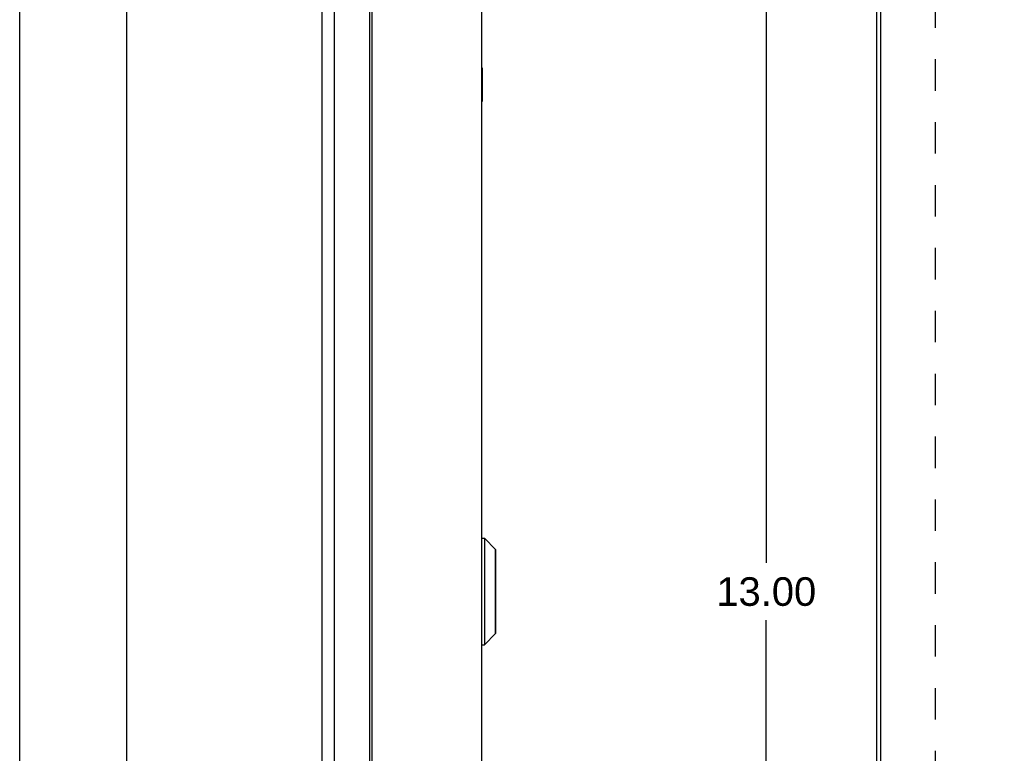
# Model space of a CAD drawing. Header units: inches. Extents: x 0 to 42.3, y 0 to 27.4.
# Tile 4 of 13: x 0 to 7.3, y 12.5 to 17.9. Entities that reach past the tile are written whole.
import ezdxf

# ---------------------------------------------------------------- set-up
doc = ezdxf.new("R2010")
doc.units = ezdxf.units.IN
doc.header["$LTSCALE"] = 2.325389
doc.header["$MEASUREMENT"] = 0
doc.linetypes.add('HIDDEN', pattern=[0.2, 0.1, -0.1])
doc.layers.get('0').update_dxf_attribs({"linetype": 'CONTINUOUS'})
for name, color, linetype in [('06___PRT_ALL_SURFS', 7, 'CONTINUOUS'), ('DEFAULT_2', 8, 'HIDDEN'), ('DIMENSIONS', 7, 'CONTINUOUS')]:
    doc.layers.add(name, color=color, linetype=linetype)
doc.styles.get("Standard").update_dxf_attribs({"font": 'arial.ttf'})
doc.dimstyles.new('DIMSTYLE_1', dxfattribs={"dimtxt": 0.186528, "dimasz": 0.248705, "dimexe": 0.09, "dimexo": 0.07, "dimgap": 0.0375, "dimtad": 0, "dimtih": 1, "dimtoh": 1, "dimzin": 4, "dimdsep": 46, "dimtxsty": 'Standard', "dimblk": '_FILLED', "dimblk1": '_FILLED', "dimblk2": '_FILLED', "dimcen": 0.09, "dimazin": 1, "dimtfac": 1, "dimtofl": 0, "dimtmove": 0, "dimatfit": 3, "dimldrblk": '_FILLED', "dimfxl": 0, "dimtolj": 1, "dimtzin": 4, "dimarcsym": 0})
doc.dimstyles.new('DIMSTYLE_3', dxfattribs={"dimtxt": 0.211399, "dimasz": 0.248705, "dimexe": 0.09, "dimexo": 0.07, "dimgap": 0.0425, "dimtad": 0, "dimtih": 1, "dimtoh": 1, "dimzin": 4, "dimdsep": 46, "dimtxsty": 'Standard', "dimblk": '_FILLED', "dimblk1": '_FILLED', "dimblk2": '_FILLED', "dimcen": 0.09, "dimazin": 1, "dimtfac": 1, "dimtofl": 0, "dimtmove": 0, "dimatfit": 3, "dimldrblk": '_FILLED', "dimfxl": 0, "dimtolj": 1, "dimtzin": 4, "dimarcsym": 0})

# ---------------------------------------------------------------- blocks, each defined once
blk = doc.blocks.new('_FILLED')
at = {"color": 0, "linetype": 'ByBlock'}
blk.add_solid([(0, 0), (-1, 0.2), (-1, -0.2)], dxfattribs=at)
blk = doc.blocks.new('*D6')
at = {"layer": 'DIMENSIONS', "color": 2, "linetype": 'Continuous'}
for p, q in [((6.2243, 20.2099), (5.2997, 20.2099)), ((5.5236, 20.2099), (5.5236, 13.9213)), ((5.5236, 7.2099), (5.5236, 13.4985)), ((6.2243, 7.2099), (5.2997, 7.2099))]:
    blk.add_line(p, q, dxfattribs=at)
at = {"layer": 'DIMENSIONS', "color": 2, "linetype": 'Continuous', "xscale": 0.2487046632, "yscale": 0.2487046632, "zscale": 0.2487046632}
for p, rotation in [((5.5236, 20.2099), 90), ((5.5236, 7.2099), 270)]:
    blk.add_blockref('_FILLED', p, dxfattribs=dict(at, rotation=rotation))
at = {"layer": 'DIMENSIONS', "color": 2, "linetype": 'Continuous', "insert": (5.5236, 13.8156), "char_height": 0.2114, "width": 0.738718, "attachment_point": 2, "line_spacing_factor": 0.9}
blk.add_mtext('13.00', dxfattribs=at)
blk = doc.blocks.new('*D19')
at = {"layer": 'DIMENSIONS', "color": 2, "linetype": 'Continuous'}
for p, q in [((10.1452, 20.2099), (10.1452, 19.1464)), ((10.1452, 17.7099), (10.1452, 18.7734))]:
    blk.add_line(p, q, dxfattribs=at)
at = {"layer": 'DIMENSIONS', "color": 2, "linetype": 'Continuous', "xscale": 0.2487046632, "yscale": 0.2487046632, "zscale": 0.2487046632}
for p, rotation in [((10.1452, 20.2099), 90), ((10.1452, 17.7099), 270)]:
    blk.add_blockref('_FILLED', p, dxfattribs=dict(at, rotation=rotation))
at = {"layer": 'DIMENSIONS', "color": 2, "linetype": 'Continuous', "insert": (10.1452, 19.0532), "char_height": 0.18653, "width": 0.506886, "attachment_point": 2, "line_spacing_factor": 0.9}
blk.add_mtext('2.50', dxfattribs=at)

msp = doc.modelspace()

# ---------------------------------------------------------------- linework, layer by layer
at = {"color": 7, "linetype": 'Continuous'}
for p, q in [((0, 0), (0, 27.3575)), ((3.4194, 14.1039), (3.4382, 14.1039)), ((3.4194, 13.3158), (3.4194, 14.1039)), ((3.4382, 14.1039), (3.4382, 13.3158)), ((3.4382, 14.1039), (3.5213, 14.0208)), ((3.5213, 13.399), (3.5213, 14.0208)), ((3.5234, 13.404), (3.5234, 14.0158)), ((3.4382, 13.3158), (3.5213, 13.399)), ((3.4194, 13.3158), (3.4382, 13.3158))]:
    msp.add_line(p, q, dxfattribs=at)
at = {"color": 3, "linetype": 'Continuous'}
for p, q in [((2.2349, 20.1499), (2.2349, 7.2699)), ((6.3679, 20.1149), (6.3679, 7.3049)), ((0.7908, 20.0899), (0.7908, 7.3299)), ((3.4164, 20.0599), (3.4164, 7.3599)), ((2.3268, 18.2099), (2.3268, 9.2099)), ((2.5897, 9.2099), (2.5897, 18.2099)), ((2.6064, 18.1699), (2.6064, 9.2499)), ((6.3384, 18.2099), (6.3384, 9.2099))]:
    msp.add_line(p, q, dxfattribs=at)
at = {"color": 7, "linetype": 'Continuous'}
for centre, radius, start, end in [((3.4194, 14.1009), 0.00305, 90, 180.00002), ((3.5163, 14.0158), 0.0071, 359.99998, 44.99999), ((3.5163, 13.404), 0.0071, 315.00001, 0.00002), ((3.4194, 13.3189), 0.00305, 179.99998, 270)]:
    msp.add_arc(centre, radius, start, end, dxfattribs=at)
at = {"layer": '06___PRT_ALL_SURFS', "color": 7, "linetype": 'Continuous'}
for p, q in [((3.4214, 17.5849), (3.4164, 17.5849)), ((3.4214, 17.5849), (3.4214, 17.3349)), ((3.4214, 17.4599), (3.4164, 17.4599)), ((3.4214, 17.3349), (3.4164, 17.3349))]:
    msp.add_line(p, q, dxfattribs=at)
at = {"layer": 'DEFAULT_2', "color": 8, "linetype": 'HIDDEN'}
msp.add_line((6.7761, 7.6476), (6.7761, 19.7722), dxfattribs=at)

# ---------------------------------------------------------------- dimensions: what is measured, and where the dimension line sits
at = {"layer": 'DIMENSIONS', "color": 2, "linetype": 'Continuous'}
for base, p1, p2, angle, dimstyle, picture, middle in [((5.5236, 20.2099), (6.2943, 7.2099), (6.2943, 20.2099), 90, 'DIMSTYLE_3', '*D6', (5.5325, 13.7087)), ((10.1452, 17.7099), (6.3984, 20.2099), (8.3378, 17.7099), 270, 'DIMSTYLE_1', '*D19', (10.1428, 18.9589))]:
    dim = msp.add_linear_dim(base=base, p1=p1, p2=p2, angle=angle, dimstyle=dimstyle, dxfattribs=at)
    dim.commit()
    dim.dimension.update_dxf_attribs({"geometry": picture, "text_midpoint": middle, "dimtype": 160})

doc.saveas('drawing.dxf')
